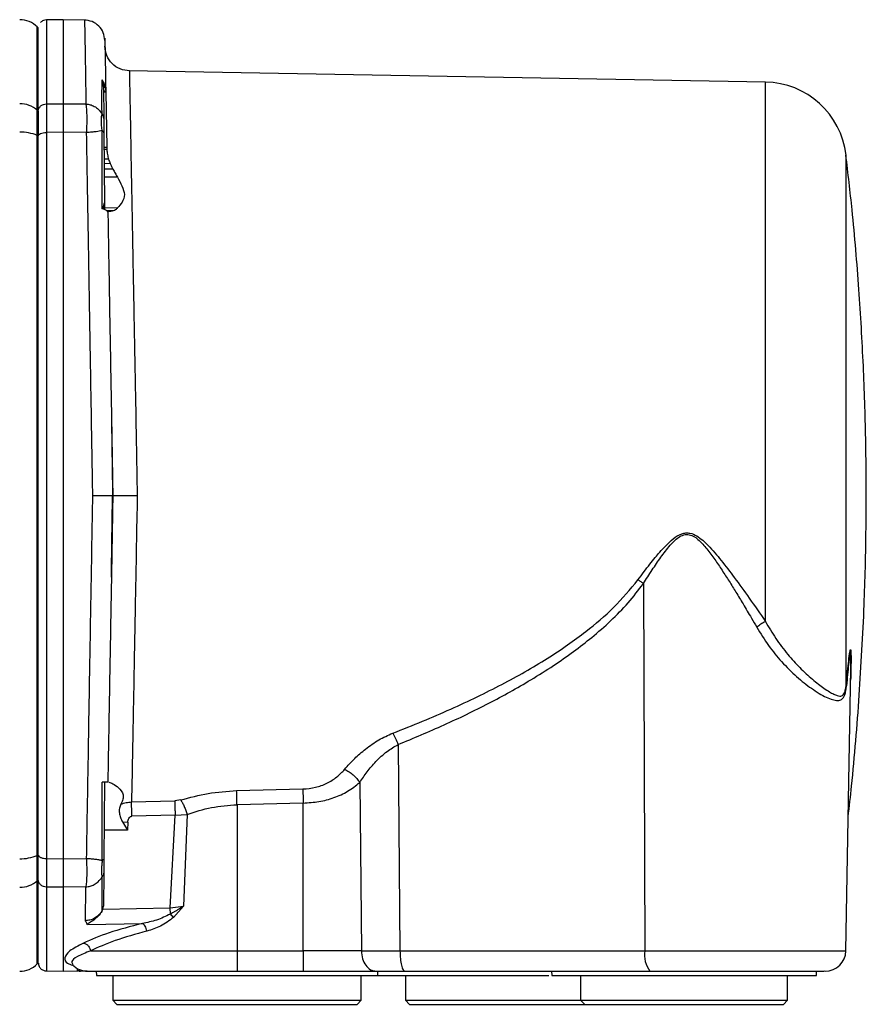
# Model space of a CAD drawing. Header units: millimetres. Extents: x 326 to 3842, y 152 to 2620.
# Tile 35 of 53: x 1740 to 1843, y 2276 to 2395. Entities that reach past the tile are written whole.
import ezdxf

# ---------------------------------------------------------------- set-up
doc = ezdxf.new("R2010")
doc.units = ezdxf.units.MM

msp = doc.modelspace()

# ---------------------------------------------------------------- linework, layer by layer
at = {"color": 7, "linetype": 'Continuous', "lineweight": 25}
for p, q in [((1742.61, 2394.43), (1742.49, 2394.56)), ((1742.61, 2384.38), (1742.61, 2394.43)), ((1745.61, 2395.43), (1743.58, 2395.4)), ((1748.2, 2395.39), (1745.61, 2395.43)), ((1745.61, 2395.43), (1745.61, 2385.28)), ((1830.42, 2387.9), (1753.55, 2389.24)), ((1750.39, 2387.92), (1750.31, 2388.16)), ((1750.31, 2388.15), (1750.45, 2387.94)), ((1750.31, 2388.15), (1750.45, 2387.89)), ((1750.45, 2387.89), (1750.39, 2387.92)), ((1750.45, 2387.94), (1750.47, 2387.9)), ((1750.47, 2387.82), (1750.45, 2387.89)), ((1750.47, 2387.9), (1750.7, 2387.29)), ((1750.47, 2387.9), (1750.47, 2387.82)), ((1750.47, 2387.82), (1750.48, 2387.35)), ((1750.48, 2387.35), (1750.51, 2383.51)), ((1750.48, 2387.29), (1750.7, 2387.29)), ((1750.7, 2387.29), (1750.76, 2386.79)), ((1750.76, 2386.79), (1750.48, 2386.79)), ((1750.76, 2386.66), (1750.48, 2386.66)), ((1750.76, 2386.79), (1750.76, 2386.66)), ((1750.76, 2386.66), (1750.88, 2380.03)), ((1743.59, 2385.26), (1745.61, 2385.28)), ((1745.61, 2385.28), (1748.37, 2385.25)), ((1742.49, 2381.45), (1742.49, 2384.49)), ((1742.61, 2384.38), (1742.49, 2384.49)), ((1742.61, 2384.38), (1742.61, 2381.4)), ((1742.49, 2294.42), (1742.49, 2381.45)), ((1742.61, 2381.4), (1742.49, 2381.45)), ((1742.61, 2294.47), (1742.61, 2381.4)), ((1745.61, 2381.84), (1743.59, 2381.81)), ((1745.61, 2381.84), (1745.61, 2294.03)), ((1748.41, 2381.8), (1745.61, 2381.84)), ((1748.41, 2381.8), (1748.43, 2381.8)), ((1750.34, 2372.59), (1750.31, 2382.03)), ((1750.53, 2381.75), (1750.6, 2373.31)), ((1750.54, 2380.02), (1750.88, 2380.03)), ((1750.89, 2379.76), (1750.54, 2379.76)), ((1751.1, 2378.56), (1750.55, 2378.56)), ((1751.29, 2378.04), (1750.56, 2378.03)), ((1751.62, 2377.37), (1750.56, 2377.36)), ((1752.16, 2376.42), (1750.57, 2376.41)), ((1750.49, 2372.86), (1750.6, 2373.31)), ((1750.6, 2373.31), (1750.61, 2372.67)), ((1750.34, 2372.59), (1750.49, 2372.86)), ((1750.57, 2372.66), (1750.34, 2372.59)), ((1750.59, 2372.5), (1750.34, 2372.59)), ((1750.49, 2372.86), (1750.57, 2372.66)), ((1750.61, 2372.67), (1750.57, 2372.66)), ((1750.59, 2372.5), (1750.57, 2372.66)), ((1752.19, 2372.68), (1750.61, 2372.67)), ((1751.66, 2372.33), (1750.9, 2372.33)), ((1751.16, 2372.26), (1750.98, 2372.25)), ((1751.06, 2372.25), (1750.98, 2372.25)), ((1751.01, 2372.2), (1751.01, 2372.19)), ((1751.01, 2372.19), (1751.01, 2372.19)), ((1815.69, 2327.28), (1815.88, 2282.89)), ((1840.15, 2282.89), (1840.75, 2317.03)), ((1786.07, 2307.83), (1786.29, 2282.89)), ((1750.61, 2303.28), (1750.53, 2294.09)), ((1781.43, 2303.24), (1781.64, 2282.89)), ((1766.56, 2302.26), (1774.56, 2302.46)), ((1753.87, 2300.89), (1759.09, 2301.01)), ((1759.82, 2301.13), (1759.09, 2301.01)), ((1774.61, 2300.76), (1766.61, 2300.56)), ((1766.61, 2300.56), (1766.61, 2282.89)), ((1774.61, 2282.89), (1774.61, 2300.76)), ((1759.13, 2299.3), (1753.92, 2299.17)), ((1758.55, 2288.09), (1759.13, 2299.3)), ((1759.13, 2299.3), (1760.59, 2299.38)), ((1760.59, 2299.38), (1760.13, 2288.3)), ((1752.78, 2298.47), (1753.4, 2297.48)), ((1752.78, 2298.47), (1753.42, 2298.46)), ((1753.42, 2298.46), (1753.4, 2297.48)), ((1753.4, 2297.48), (1750.56, 2297.48)), ((1742.61, 2294.47), (1742.49, 2294.42)), ((1742.49, 2291.38), (1742.49, 2294.42)), ((1742.61, 2291.48), (1742.61, 2294.47)), ((1743.59, 2294.06), (1745.61, 2294.03)), ((1745.61, 2294.03), (1748.41, 2294.07)), ((1748.43, 2294.07), (1748.41, 2294.07)), ((1750.51, 2292.34), (1750.48, 2288.29)), ((1742.49, 2291.38), (1742.61, 2291.48)), ((1742.61, 2281.43), (1742.61, 2291.48)), ((1750.3, 2291.8), (1750.29, 2287.67)), ((1745.61, 2290.59), (1743.59, 2290.61)), ((1748.37, 2290.62), (1745.61, 2290.59)), ((1745.61, 2290.59), (1745.61, 2280.43)), ((1748.3, 2286.54), (1748.37, 2290.62)), ((1750.29, 2287.67), (1750.42, 2287.94)), ((1750.29, 2287.67), (1750.29, 2287.67)), ((1750.42, 2287.94), (1750.48, 2288.29)), ((1750.42, 2287.94), (1758.55, 2288.09)), ((1758.55, 2288.09), (1760.13, 2288.3)), ((1758.56, 2287.33), (1758.55, 2288.09)), ((1760.13, 2288.3), (1758.94, 2286.93)), ((1748.54, 2286.09), (1755.18, 2286.21)), ((1748.92, 2282.89), (1766.61, 2282.89)), ((1766.61, 2282.89), (1774.61, 2282.89)), ((1766.61, 2282.89), (1766.61, 2280.43)), ((1781.64, 2282.89), (1774.61, 2282.89)), ((1774.61, 2282.89), (1774.61, 2280.43)), ((1786.29, 2282.89), (1815.88, 2282.89)), ((1742.49, 2281.31), (1742.61, 2281.43)), ((1746.82, 2281.25), (1746.83, 2281.23)), ((1743.58, 2280.47), (1745.61, 2280.43)), ((1745.61, 2280.43), (1747.41, 2280.47)), ((1747.36, 2280.47), (1747.34, 2280.47)), ((1747.49, 2280.46), (1747.36, 2280.47)), ((1747.54, 2280.45), (1747.49, 2280.46)), ((1747.54, 2280.45), (1747.71, 2280.44)), ((1748.52, 2280.44), (1747.71, 2280.44)), ((1749.61, 2280.44), (1749.62, 2279.93)), ((1766.61, 2280.43), (1774.61, 2280.43)), ((1783.6, 2279.93), (1783.61, 2280.44)), ((1786.89, 2280.43), (1816.48, 2280.43)), ((1804.61, 2280.43), (1804.62, 2279.93)), ((1836.6, 2279.93), (1836.61, 2280.44)), ((1751.61, 2279.93), (1751.61, 2276.93)), ((1781.61, 2276.93), (1781.61, 2279.93)), ((1786.96, 2279.93), (1786.96, 2276.93)), ((1808.11, 2279.93), (1808.11, 2276.93)), ((1833.11, 2276.93), (1833.11, 2279.93)), ((1751.61, 2276.93), (1752.11, 2276.43)), ((1751.61, 2276.93), (1781.61, 2276.93)), ((1781.11, 2276.43), (1781.61, 2276.93)), ((1786.96, 2276.93), (1787.46, 2276.43)), ((1786.96, 2276.93), (1805.53, 2276.93)), ((1805.53, 2276.93), (1808.11, 2276.93)), ((1808.11, 2276.93), (1808.61, 2276.43)), ((1808.11, 2276.93), (1833.11, 2276.93)), ((1832.61, 2276.43), (1833.11, 2276.93)), ((1752.11, 2276.43), (1766.15, 2276.43)), ((1766.15, 2276.43), (1781.11, 2276.43)), ((1787.46, 2276.43), (1805.55, 2276.43)), ((1805.55, 2276.43), (1808.61, 2276.43)), ((1808.61, 2276.43), (1820.25, 2276.43)), ((1820.25, 2276.43), (1832.61, 2276.43))]:
    msp.add_line(p, q, dxfattribs=at)
at = {"color": 8, "linetype": 'Continuous', "lineweight": 25}
for p, q in [((1742.49, 2384.49), (1742.49, 2394.56)), ((1830.42, 2322.71), (1830.42, 2387.9)), ((1742.49, 2281.31), (1742.49, 2291.38)), ((1815.88, 2282.89), (1840.15, 2282.89)), ((1747.34, 2280.47), (1747.34, 2280.75)), ((1747.54, 2280.65), (1747.54, 2280.45))]:
    msp.add_line(p, q, dxfattribs=at)
at = {"color": 7, "linetype": 'Continuous', "lineweight": 25}
for centre, radius, start, end in [((1740.36, 2392.43), 3, 45, 90), ((1830.25, 2377.9), 10, 6.7307, 89), ((1740.39, 2382.1), 3.18, 48.7224, 90.4512), ((1740.47, 2376.39), 5.45, 68.2867, 91.1006), ((1740.47, 2299.48), 5.45, 268.8995, 291.7136), ((1740.39, 2293.76), 3.18, 269.5499, 311.2768), ((1818.86, 2282.32), 3.03, 169.1891, 218.4807), ((1837.65, 2282.93), 2.5, 270, 359), ((1740.36, 2283.43), 3, 270, 315), ((1748.56, 2282.93), 2.5, 223.7552, 270)]:
    msp.add_arc(centre, radius, start, end, dxfattribs=at)
for points, knots in [([(1743.59, 2395.4), (1743.46, 2395.38), (1743.27, 2395.36), (1743.04, 2395.23), (1742.94, 2395.14), (1742.89, 2395.09)], [0, 0, 0, 0, 0.480034, 0.73756, 1, 1, 1, 1]), ([(1750.65, 2392.91), (1750.61, 2393.23), (1750.53, 2393.88), (1749.96, 2394.7), (1749.14, 2395.27), (1748.49, 2395.35), (1748.17, 2395.39)], [0, 0, 0, 0, 0.249272, 0.499934, 0.7506, 1, 1, 1, 1]), ([(1748.2, 2395.39), (1748.2, 2395.27), (1748.2, 2395.03), (1748.24, 2393.04), (1748.29, 2389.95), (1748.34, 2386.82), (1748.37, 2385.25)], [0, 0, 0, 0, 0.246436, 0.495248, 0.746436, 1, 1, 1, 1]), ([(1750.65, 2393.19), (1750.65, 2393.2), (1750.64, 2393.26), (1750.65, 2392.8), (1750.66, 2392.5)], [0, 0, 0, 0, 0.331953, 1, 1, 1, 1]), ([(1750.66, 2392.5), (1750.66, 2392.16), (1750.68, 2391.47), (1750.71, 2389.56), (1750.74, 2387.72), (1750.76, 2386.79)], [0, 0, 0, 0, 0.333039, 0.666451, 1, 1, 1, 1]), ([(1753.61, 2389.24), (1753.23, 2389.29), (1752.46, 2389.39), (1751.48, 2390.08), (1750.8, 2391.06), (1750.71, 2391.83), (1750.66, 2392.22)], [0, 0, 0, 0, 0.249038, 0.499376, 0.749691, 1, 1, 1, 1]), ([(1753.61, 2389.24), (1753.61, 2389.16), (1753.61, 2389.01), (1753.64, 2387.73), (1753.67, 2385.84), (1753.72, 2383.49), (1753.76, 2381.32), (1753.79, 2379.35), (1753.82, 2377.76), (1753.85, 2376.04), (1753.89, 2374.3), (1753.92, 2372.53), (1753.95, 2370.75), (1753.99, 2368.84), (1754.02, 2366.82), (1754.06, 2364.68), (1754.11, 2362.42), (1754.15, 2360.04), (1754.2, 2357.26), (1754.27, 2353.81), (1754.35, 2349.39), (1754.45, 2344), (1754.52, 2340.05), (1754.56, 2337.93)], [0, 0, 0, 0, 0.079522, 0.160564, 0.243128, 0.306068, 0.369865, 0.402095, 0.43454, 0.467198, 0.500071, 0.528714, 0.558106, 0.588247, 0.619138, 0.650777, 0.683166, 0.716304, 0.750191, 0.796255, 0.853248, 0.921165, 1, 1, 1, 1]), ([(1750.31, 2384.05), (1750.3, 2384.81), (1750.29, 2385.58), (1750.3, 2386.35), (1750.3, 2386.69), (1750.31, 2387.33), (1750.31, 2387.85), (1750.31, 2388.15)], [0, 0, 0, 0, 0.499945, 0.507176, 0.570044, 0.749952, 1, 1, 1, 1]), ([(1750.48, 2387.35), (1750.47, 2387.44), (1750.46, 2387.61), (1750.43, 2387.79), (1750.4, 2387.88), (1750.4, 2387.91), (1750.39, 2387.92)], [0, 0, 0, 0, 0.499908, 0.842464, 0.944334, 1, 1, 1, 1]), ([(1750.45, 2387.94), (1750.45, 2387.93), (1750.45, 2387.91), (1750.45, 2387.9), (1750.45, 2387.89)], [0, 0, 0, 0, 0.5, 1, 1, 1, 1]), ([(1742.61, 2384.36), (1742.62, 2384.47), (1742.64, 2384.64), (1742.76, 2384.85), (1742.89, 2384.99), (1743.04, 2385.11), (1743.27, 2385.22), (1743.46, 2385.24), (1743.59, 2385.26)], [0, 0, 0, 0, 0.238722, 0.367263, 0.498654, 0.630219, 0.759332, 1, 1, 1, 1]), ([(1743.59, 2385.26), (1743.59, 2384.83), (1743.59, 2383.97), (1743.59, 2382.53), (1743.59, 2381.81)], [0, 0, 0, 0, 0.494943, 1, 1, 1, 1]), ([(1745.61, 2385.28), (1745.61, 2384.85), (1745.61, 2383.98), (1745.61, 2382.55), (1745.61, 2381.84)], [0, 0, 0, 0, 0.4999, 1, 1, 1, 1]), ([(1748.37, 2385.25), (1748.41, 2384.81), (1748.48, 2383.94), (1748.45, 2382.51), (1748.43, 2381.8)], [0, 0, 0, 0, 0.500017, 1, 1, 1, 1]), ([(1748.37, 2385.25), (1748.53, 2385.23), (1748.88, 2385.18), (1749.4, 2384.97), (1749.91, 2384.6), (1750.17, 2384.24), (1750.31, 2384.05)], [0, 0, 0, 0, 0.211734, 0.440119, 0.697673, 1, 1, 1, 1]), ([(1750.31, 2382.03), (1750.27, 2382.48), (1750.21, 2383.11), (1750.24, 2383.75), (1750.28, 2383.94), (1750.31, 2384.05)], [0, 0, 0, 0, 0.500038, 0.711744, 1, 1, 1, 1]), ([(1750.51, 2383.51), (1750.5, 2383.61), (1750.48, 2383.8), (1750.37, 2383.97), (1750.31, 2384.05)], [0, 0, 0, 0, 0.499413, 1, 1, 1, 1]), ([(1750.51, 2383.51), (1750.51, 2383.35), (1750.51, 2383.14), (1750.52, 2382.56), (1750.52, 2382.11), (1750.53, 2381.75)], [0, 0, 0, 0, 0.371352, 0.501515, 1, 1, 1, 1]), ([(1743.59, 2381.81), (1743.59, 2378.35), (1743.59, 2371.44), (1743.59, 2360.49), (1743.59, 2349.29), (1743.59, 2337.93), (1743.59, 2326.58), (1743.59, 2315.38), (1743.59, 2304.43), (1743.59, 2297.51), (1743.59, 2294.06)], [0, 0, 0, 0, 0.125, 0.25, 0.375, 0.5, 0.625, 0.75, 0.875, 1, 1, 1, 1]), ([(1748.41, 2381.8), (1748.44, 2379.67), (1748.52, 2375.26), (1748.64, 2368.12), (1748.75, 2361.51), (1748.85, 2355.81), (1748.92, 2351.43), (1748.99, 2347.45), (1749.05, 2343.89), (1749.1, 2340.77), (1749.14, 2338.83), (1749.15, 2337.93)], [0, 0, 0, 0, 0.15471, 0.32136, 0.499949, 0.607425, 0.705247, 0.793415, 0.871931, 0.940792, 1, 1, 1, 1]), ([(1750.31, 2382.03), (1750.09, 2381.98), (1749.74, 2381.9), (1749.05, 2381.84), (1748.64, 2381.81), (1748.43, 2381.8)], [0, 0, 0, 0, 0.461441, 0.724506, 1, 1, 1, 1]), ([(1750.53, 2381.75), (1750.52, 2381.8), (1750.49, 2381.9), (1750.37, 2381.99), (1750.31, 2382.03)], [0, 0, 0, 0, 0.499945, 1, 1, 1, 1]), ([(1750.88, 2380.03), (1750.88, 2379.98), (1750.88, 2379.89), (1750.88, 2379.81), (1750.89, 2379.76)], [0, 0, 0, 0, 0.500194, 1, 1, 1, 1]), ([(1750.89, 2379.76), (1750.9, 2379.55), (1750.94, 2379.15), (1751.05, 2378.75), (1751.1, 2378.56)], [0, 0, 0, 0, 0.51557, 1, 1, 1, 1]), ([(1841.77, 2313.78), (1841.99, 2317.42), (1842.3, 2322.56), (1842.54, 2330.23), (1842.63, 2336.93), (1842.57, 2345.05), (1842.29, 2353.74), (1841.75, 2362.95), (1841.05, 2371.46), (1840.41, 2376.86), (1840.15, 2379.08)], [0, 0, 0, 0, 0.16753, 0.236193, 0.351728, 0.474638, 0.608703, 0.750463, 0.897844, 1, 1, 1, 1]), ([(1840.18, 2315.05), (1840.18, 2316.63), (1840.18, 2319.79), (1840.18, 2324.97), (1840.18, 2330.35), (1840.18, 2335.89), (1840.18, 2341.45), (1840.18, 2346.96), (1840.18, 2352.3), (1840.18, 2357.37), (1840.18, 2362.1), (1840.18, 2366.38), (1840.18, 2370.15), (1840.18, 2373.33), (1840.18, 2375.87), (1840.18, 2377.7), (1840.18, 2378.86), (1840.18, 2379.01), (1840.18, 2379.08)], [0, 0, 0, 0, 0.0625, 0.125, 0.1875, 0.25, 0.3125, 0.375, 0.4375, 0.499999, 0.5625, 0.625, 0.6875, 0.749999, 0.8125, 0.875, 0.9375, 1, 1, 1, 1]), ([(1751.1, 2378.56), (1751.13, 2378.47), (1751.19, 2378.3), (1751.26, 2378.12), (1751.29, 2378.04)], [0, 0, 0, 0, 0.490261, 1, 1, 1, 1]), ([(1751.29, 2378.04), (1751.34, 2377.93), (1751.44, 2377.7), (1751.56, 2377.48), (1751.62, 2377.37)], [0, 0, 0, 0, 0.482768, 1, 1, 1, 1]), ([(1751.62, 2377.37), (1751.71, 2377.21), (1751.9, 2376.88), (1752.07, 2376.57), (1752.16, 2376.42)], [0, 0, 0, 0, 0.497207, 1, 1, 1, 1]), ([(1752.16, 2376.42), (1752.35, 2376.06), (1752.74, 2375.33), (1753.14, 2374.28), (1752.75, 2373.35), (1752.38, 2372.9), (1752.19, 2372.68)], [0, 0, 0, 0, 0.250009, 0.500034, 0.749986, 1, 1, 1, 1]), ([(1750.61, 2372.49), (1750.6, 2372.49), (1750.6, 2372.49), (1750.59, 2372.5), (1750.59, 2372.5)], [0, 0, 0, 0, 0.499829, 1, 1, 1, 1]), ([(1750.61, 2372.67), (1750.61, 2372.65), (1750.61, 2372.59), (1750.61, 2372.52), (1750.61, 2372.49)], [0, 0, 0, 0, 0.525552, 1, 1, 1, 1]), ([(1750.92, 2372.31), (1750.88, 2372.34), (1750.8, 2372.4), (1750.67, 2372.46), (1750.61, 2372.49)], [0, 0, 0, 0, 0.508551, 1, 1, 1, 1]), ([(1751.01, 2372.19), (1751.01, 2372.21), (1751, 2372.24), (1750.95, 2372.29), (1750.92, 2372.31)], [0, 0, 0, 0, 0.4997783, 1, 1, 1, 1]), ([(1751.02, 2372.23), (1751.02, 2372.22), (1751.01, 2372.21), (1751.01, 2372.2), (1751.01, 2372.2)], [0, 0, 0, 0, 0.499855, 1, 1, 1, 1]), ([(1751.01, 2372.19), (1751.06, 2369.56), (1751.15, 2364.28), (1751.29, 2356.11), (1751.39, 2350.57), (1751.44, 2347.8)], [0, 0, 0, 0, 0.3332546, 0.6666824, 1, 1, 1, 1]), ([(1751.16, 2372.25), (1751.12, 2372.25), (1751.05, 2372.26), (1751.03, 2372.24), (1751.02, 2372.23)], [0, 0, 0, 0, 0.486036, 1, 1, 1, 1]), ([(1751.25, 2372.25), (1751.23, 2372.25), (1751.2, 2372.25), (1751.17, 2372.25), (1751.16, 2372.25)], [0, 0, 0, 0, 0.499795, 1, 1, 1, 1]), ([(1751.66, 2372.33), (1751.58, 2372.31), (1751.42, 2372.27), (1751.31, 2372.26), (1751.25, 2372.25)], [0, 0, 0, 0, 0.522478, 1, 1, 1, 1]), ([(1752.19, 2372.68), (1752.11, 2372.6), (1751.94, 2372.44), (1751.76, 2372.37), (1751.66, 2372.33)], [0, 0, 0, 0, 0.504025, 1, 1, 1, 1]), ([(1751.44, 2347.8), (1751.44, 2347.31), (1751.46, 2346.11), (1751.49, 2344.1), (1751.52, 2341.96), (1751.55, 2339.87), (1751.57, 2338.59), (1751.58, 2337.93)], [0, 0, 0, 0, 0.151404, 0.367603, 0.612937, 0.800099, 1, 1, 1, 1]), ([(1751.44, 2347.8), (1751.47, 2346.17), (1751.52, 2342.9), (1751.58, 2339.59), (1751.61, 2337.93)], [0, 0, 0, 0, 0.499999, 1, 1, 1, 1]), ([(1749.15, 2337.93), (1749.09, 2334.06), (1748.95, 2326.37), (1748.76, 2315.09), (1748.58, 2304.24), (1748.46, 2297.44), (1748.41, 2294.07)], [0, 0, 0, 0, 0.255923, 0.507897, 0.755923, 1, 1, 1, 1]), ([(1749.15, 2337.93), (1749.4, 2337.93), (1749.92, 2337.93), (1750.67, 2337.93), (1751.18, 2337.93), (1751.47, 2337.93), (1751.54, 2337.93), (1751.58, 2337.93)], [0, 0, 0, 0, 0.21241, 0.45044, 0.712876, 0.853723, 1, 1, 1, 1]), ([(1751.44, 2328.07), (1751.45, 2328.54), (1751.46, 2329.73), (1751.49, 2331.81), (1751.52, 2334.12), (1751.55, 2336.21), (1751.57, 2337.42), (1751.58, 2337.93)], [0, 0, 0, 0, 0.145166, 0.366448, 0.633233, 0.845347, 1, 1, 1, 1]), ([(1751.61, 2337.93), (1751.58, 2336.28), (1751.52, 2332.97), (1751.47, 2329.7), (1751.44, 2328.07)], [0, 0, 0, 0, 0.500001, 1, 1, 1, 1]), ([(1751.61, 2337.93), (1751.65, 2337.93), (1751.74, 2337.93), (1752.42, 2337.93), (1753.4, 2337.93), (1754.17, 2337.93), (1754.56, 2337.93)], [0, 0, 0, 0, 0.2500725, 0.5006427, 0.7511992, 1, 1, 1, 1]), ([(1754.56, 2337.93), (1754.52, 2335.91), (1754.45, 2332.06), (1754.37, 2327.6), (1754.31, 2324.55), (1754.28, 2322.7), (1754.24, 2320.97), (1754.21, 2319.34), (1754.16, 2316.6), (1754.1, 2312.86), (1754.01, 2308.38), (1753.94, 2304.37), (1753.89, 2302.03), (1753.87, 2300.89)], [0, 0, 0, 0, 0.146757, 0.278966, 0.327791, 0.374286, 0.418448, 0.46028, 0.499779, 0.633607, 0.761588, 0.883719, 1, 1, 1, 1]), ([(1815.04, 2327.74), (1815.29, 2328.07), (1815.76, 2328.7), (1816.45, 2329.6), (1817.08, 2330.38), (1817.72, 2331.15), (1818.43, 2331.92), (1819.27, 2332.73), (1820.09, 2333.27), (1820.74, 2333.4), (1821.07, 2333.41), (1821.52, 2333.35), (1822.44, 2332.94), (1823.68, 2331.76), (1825.14, 2330.04), (1826.78, 2327.89), (1828.56, 2325.42), (1829.78, 2323.65), (1830.42, 2322.71)], [0, 0, 0, 0, 0.053584, 0.102954, 0.148133, 0.184803, 0.232874, 0.283515, 0.336425, 0.357553, 0.368, 0.378574, 0.417103, 0.494364, 0.599453, 0.712307, 0.848262, 1, 1, 1, 1]), ([(1815.69, 2327.28), (1816.04, 2327.83), (1816.73, 2328.9), (1817.78, 2330.47), (1818.81, 2331.81), (1819.72, 2332.77), (1820.44, 2333.16), (1820.9, 2333.23), (1821.35, 2333.2), (1821.89, 2332.96), (1822.41, 2332.52), (1822.9, 2332.02), (1823.54, 2331.26), (1824.32, 2330.2), (1825.2, 2328.89), (1826.05, 2327.57), (1826.89, 2326.21), (1827.79, 2324.73), (1828.62, 2323.31), (1829.17, 2322.37), (1829.38, 2322)], [0, 0, 0, 0, 0.087909, 0.170021, 0.251071, 0.312801, 0.342987, 0.357959, 0.372923, 0.402826, 0.434076, 0.462768, 0.496273, 0.566515, 0.637118, 0.70737, 0.776667, 0.851546, 0.941304, 1, 1, 1, 1]), ([(1751.44, 2328.07), (1751.39, 2325.25), (1751.29, 2319.63), (1751.15, 2311.32), (1751.05, 2305.96), (1751.01, 2303.28)], [0, 0, 0, 0, 0.332909, 0.666031, 1, 1, 1, 1]), ([(1785.42, 2309.2), (1786.62, 2309.68), (1788.98, 2310.61), (1792.38, 2312.08), (1795.58, 2313.56), (1798.56, 2315.06), (1801.39, 2316.6), (1804.03, 2318.19), (1806.5, 2319.81), (1809.21, 2321.81), (1812.19, 2324.31), (1814.09, 2326.6), (1815.04, 2327.74)], [0, 0, 0, 0, 0.110542, 0.215739, 0.315647, 0.410333, 0.499876, 0.589155, 0.672428, 0.749852, 0.875033, 1, 1, 1, 1]), ([(1815.04, 2327.74), (1815.15, 2327.67), (1815.37, 2327.52), (1815.58, 2327.36), (1815.69, 2327.28)], [0, 0, 0, 0, 0.500015, 1, 1, 1, 1]), ([(1786.07, 2307.83), (1787.93, 2308.61), (1791.63, 2310.15), (1796.99, 2312.75), (1801.38, 2315.18), (1804.77, 2317.31), (1807.23, 2319.02), (1809.54, 2320.81), (1811.76, 2322.76), (1813.88, 2324.9), (1815.09, 2326.49), (1815.69, 2327.28)], [0, 0, 0, 0, 0.16933, 0.336919, 0.499802, 0.589871, 0.672474, 0.749766, 0.834022, 0.918362, 1, 1, 1, 1]), ([(1830.42, 2322.71), (1830.24, 2322.6), (1829.87, 2322.38), (1829.55, 2322.12), (1829.38, 2322)], [0, 0, 0, 0, 0.50001, 1, 1, 1, 1]), ([(1829.38, 2322), (1829.85, 2321.24), (1830.77, 2319.75), (1832.43, 2317.74), (1834.2, 2315.98), (1835.74, 2314.77), (1836.93, 2313.99), (1837.79, 2313.53), (1838.54, 2313.24), (1839.15, 2313.13), (1839.58, 2313.21), (1839.85, 2313.48), (1840.02, 2313.84), (1840.15, 2314.32), (1840.2, 2314.74), (1840.22, 2314.93)], [0, 0, 0, 0, 0.125701, 0.24941, 0.385003, 0.520001, 0.59497, 0.670769, 0.744326, 0.810541, 0.873657, 0.907697, 0.938115, 0.971004, 1, 1, 1, 1]), ([(1830.42, 2322.71), (1830.83, 2322.02), (1831.67, 2320.59), (1833.09, 2318.72), (1834.61, 2317.06), (1835.86, 2315.91), (1836.83, 2315.13), (1837.52, 2314.62), (1838.14, 2314.21), (1838.67, 2313.92), (1839.08, 2313.75), (1839.39, 2313.68), (1839.63, 2313.7), (1839.83, 2313.81), (1839.99, 2314.07), (1840.11, 2314.47), (1840.16, 2314.86), (1840.18, 2315.05)], [0, 0, 0, 0, 0.122278, 0.250244, 0.370952, 0.501872, 0.565354, 0.628259, 0.69642, 0.754657, 0.805068, 0.846713, 0.879941, 0.912727, 0.940719, 0.970988, 1, 1, 1, 1]), ([(1840.75, 2317.03), (1840.75, 2317.34), (1840.76, 2317.96), (1840.76, 2318.69), (1840.74, 2319.09), (1840.72, 2319.21), (1840.69, 2319.22), (1840.67, 2319.15), (1840.63, 2318.97), (1840.56, 2318.45), (1840.47, 2317.51), (1840.35, 2316.25), (1840.27, 2315.38), (1840.22, 2314.93)], [0, 0, 0, 0, 0.126013, 0.250981, 0.313526, 0.342607, 0.372187, 0.402421, 0.433214, 0.495782, 0.659132, 0.823755, 1, 1, 1, 1]), ([(1840.76, 2317.34), (1840.76, 2317.26), (1840.76, 2316.94), (1840.74, 2316.39), (1840.73, 2315.89), (1840.72, 2315.63), (1840.72, 2315.6)], [0, 0, 0, 0, 0.152408, 0.554947, 0.947152, 1, 1, 1, 1]), ([(1840.18, 2315.05), (1840.18, 2315.03), (1840.19, 2314.99), (1840.21, 2314.95), (1840.22, 2314.93)], [0, 0, 0, 0, 0.499953, 1, 1, 1, 1]), ([(1840.43, 2299.1), (1840.57, 2300.34), (1841.12, 2305.22), (1841.49, 2310.12), (1841.77, 2313.78)], [0, 0, 0, 0, 0.2536586, 1, 1, 1, 1]), ([(1779.61, 2304.83), (1780, 2305.27), (1780.76, 2306.13), (1782.15, 2307.33), (1783.66, 2308.42), (1784.85, 2308.95), (1785.42, 2309.2)], [0, 0, 0, 0, 0.257487, 0.499458, 0.76097, 1, 1, 1, 1]), ([(1785.42, 2309.2), (1785.53, 2309), (1785.76, 2308.58), (1785.96, 2308.08), (1786.07, 2307.83)], [0, 0, 0, 0, 0.500176, 1, 1, 1, 1]), ([(1781.43, 2303.24), (1781.72, 2303.68), (1782.3, 2304.55), (1783.4, 2305.82), (1784.61, 2306.98), (1785.61, 2307.57), (1786.07, 2307.83)], [0, 0, 0, 0, 0.249266, 0.49926, 0.772756, 1, 1, 1, 1]), ([(1774.56, 2302.46), (1775.08, 2302.5), (1776.1, 2302.59), (1777.5, 2303.13), (1778.7, 2303.87), (1779.3, 2304.51), (1779.61, 2304.83)], [0, 0, 0, 0, 0.249372, 0.498749, 0.749307, 1, 1, 1, 1]), ([(1779.61, 2304.83), (1779.79, 2304.74), (1780.14, 2304.55), (1780.65, 2304.16), (1781.1, 2303.72), (1781.32, 2303.4), (1781.43, 2303.24)], [0, 0, 0, 0, 0.249761, 0.500723, 0.75027, 1, 1, 1, 1]), ([(1750.33, 2293.81), (1750.32, 2294.74), (1750.32, 2296.21), (1750.32, 2297.86), (1750.32, 2298.63), (1750.33, 2300.3), (1750.33, 2301.83), (1750.34, 2303.28)], [0, 0, 0, 0, 0.304529, 0.474561, 0.524084, 0.54993, 1, 1, 1, 1]), ([(1751.01, 2303.28), (1750.98, 2303.28), (1750.92, 2303.28), (1750.53, 2303.28), (1750.34, 2303.28)], [0, 0, 0, 0, 0.500051, 1, 1, 1, 1]), ([(1751.13, 2303.28), (1751.28, 2303.24), (1751.59, 2303.16), (1752.3, 2302.64), (1752.89, 2301.97), (1752.87, 2301.22), (1752.68, 2300.83), (1752.58, 2300.63)], [0, 0, 0, 0, 0.250185, 0.500828, 0.750456, 0.874621, 1, 1, 1, 1]), ([(1774.61, 2300.76), (1775.24, 2300.8), (1776.54, 2300.88), (1778.37, 2301.39), (1780.07, 2302.15), (1780.97, 2302.87), (1781.43, 2303.24)], [0, 0, 0, 0, 0.236127, 0.4783, 0.731478, 1, 1, 1, 1]), ([(1759.82, 2301.13), (1760.91, 2301.43), (1763.09, 2302.03), (1765.4, 2302.18), (1766.56, 2302.26)], [0, 0, 0, 0, 0.500307, 1, 1, 1, 1]), ([(1766.61, 2300.56), (1766.6, 2300.72), (1766.59, 2301.03), (1766.58, 2301.48), (1766.57, 2301.9), (1766.57, 2302.14), (1766.56, 2302.26)], [0, 0, 0, 0, 0.25, 0.500008, 0.75001, 1, 1, 1, 1]), ([(1774.56, 2302.46), (1774.57, 2302.34), (1774.57, 2302.1), (1774.58, 2301.68), (1774.59, 2301.23), (1774.6, 2300.92), (1774.61, 2300.76)], [0, 0, 0, 0, 0.249994, 0.499992, 0.750003, 1, 1, 1, 1]), ([(1752.58, 2300.63), (1752.51, 2300.47), (1752.38, 2300.14), (1752.38, 2299.57), (1752.5, 2299), (1752.69, 2298.65), (1752.78, 2298.47)], [0, 0, 0, 0, 0.249193, 0.501189, 0.751583, 1, 1, 1, 1]), ([(1752.58, 2300.63), (1752.78, 2300.7), (1753.2, 2300.85), (1753.65, 2300.87), (1753.87, 2300.89)], [0, 0, 0, 0, 0.499908, 1, 1, 1, 1]), ([(1753.92, 2299.17), (1753.91, 2299.33), (1753.91, 2299.65), (1753.89, 2300.11), (1753.88, 2300.53), (1753.88, 2300.77), (1753.87, 2300.89)], [0, 0, 0, 0, 0.249997, 0.5000083, 0.750003, 1, 1, 1, 1]), ([(1759.09, 2301.01), (1759.09, 2300.9), (1759.1, 2300.66), (1759.11, 2300.24), (1759.12, 2299.78), (1759.13, 2299.46), (1759.13, 2299.3)], [0, 0, 0, 0, 0.2500044, 0.4999951, 0.7500005, 1, 1, 1, 1]), ([(1759.82, 2301.13), (1759.89, 2301.02), (1760.03, 2300.78), (1760.24, 2300.35), (1760.43, 2299.88), (1760.54, 2299.55), (1760.59, 2299.38)], [0, 0, 0, 0, 0.249358, 0.500011, 0.750715, 1, 1, 1, 1]), ([(1760.59, 2299.38), (1761.56, 2299.7), (1763.48, 2300.32), (1765.57, 2300.48), (1766.61, 2300.56)], [0, 0, 0, 0, 0.501579, 1, 1, 1, 1]), ([(1753.42, 2298.46), (1753.43, 2298.55), (1753.44, 2298.7), (1753.53, 2298.92), (1753.66, 2299.07), (1753.8, 2299.15), (1753.88, 2299.16), (1753.92, 2299.17)], [0, 0, 0, 0, 0.2608395, 0.4939354, 0.7527799, 0.8824163, 1, 1, 1, 1]), ([(1743.59, 2294.06), (1743.59, 2293.33), (1743.59, 2291.9), (1743.59, 2291.04), (1743.59, 2290.61)], [0, 0, 0, 0, 0.505056, 1, 1, 1, 1]), ([(1745.61, 2294.03), (1745.61, 2293.32), (1745.61, 2291.89), (1745.61, 2291.02), (1745.61, 2290.59)], [0, 0, 0, 0, 0.499898, 1, 1, 1, 1]), ([(1748.43, 2294.07), (1748.45, 2293.35), (1748.48, 2291.92), (1748.4, 2291.06), (1748.37, 2290.62)], [0, 0, 0, 0, 0.499993, 1, 1, 1, 1]), ([(1748.43, 2294.07), (1748.63, 2294.06), (1749.01, 2294.04), (1749.54, 2293.98), (1749.99, 2293.9), (1750.22, 2293.84), (1750.33, 2293.81)], [0, 0, 0, 0, 0.253366, 0.493197, 0.746473, 1, 1, 1, 1]), ([(1750.32, 2293.81), (1750.32, 2293.8), (1750.32, 2293.74), (1750.3, 2293.48), (1750.27, 2293.22), (1750.25, 2293.02), (1750.25, 2292.99), (1750.25, 2292.98), (1750.25, 2292.98), (1750.25, 2292.98), (1750.25, 2292.98), (1750.24, 2292.95), (1750.25, 2292.81), (1750.22, 2292.52), (1750.24, 2292.27), (1750.26, 2292.08), (1750.29, 2291.95), (1750.29, 2291.86), (1750.3, 2291.8)], [0, 0, 0, 0, 0.007394, 0.068229, 0.278394, 0.311879, 0.316075, 0.316596, 0.31666, 0.316675, 0.317918, 0.321149, 0.351472, 0.495688, 0.709382, 0.760742, 0.854574, 1, 1, 1, 1]), ([(1750.53, 2294.09), (1750.52, 2294.04), (1750.5, 2293.95), (1750.39, 2293.86), (1750.32, 2293.81)], [0, 0, 0, 0, 0.470027, 1, 1, 1, 1]), ([(1750.53, 2294.09), (1750.52, 2293.72), (1750.52, 2292.99), (1750.51, 2292.56), (1750.51, 2292.34)], [0, 0, 0, 0, 0.500869, 1, 1, 1, 1]), ([(1750.51, 2292.34), (1750.5, 2292.24), (1750.48, 2292.04), (1750.36, 2291.88), (1750.3, 2291.8)], [0, 0, 0, 0, 0.50001, 1, 1, 1, 1]), ([(1743.59, 2290.61), (1743.46, 2290.63), (1743.27, 2290.65), (1743.04, 2290.76), (1742.89, 2290.88), (1742.76, 2291.02), (1742.64, 2291.23), (1742.62, 2291.4), (1742.61, 2291.51)], [0, 0, 0, 0, 0.240668, 0.369776, 0.501347, 0.63273, 0.761274, 1, 1, 1, 1]), ([(1748.37, 2290.62), (1748.53, 2290.64), (1748.88, 2290.68), (1749.39, 2290.89), (1749.9, 2291.25), (1750.16, 2291.61), (1750.3, 2291.8)], [0, 0, 0, 0, 0.2120611, 0.4408315, 0.69859, 1, 1, 1, 1]), ([(1743.59, 2290.61), (1743.59, 2289.06), (1743.59, 2285.96), (1743.59, 2282.86), (1743.59, 2280.84), (1743.59, 2280.59), (1743.59, 2280.47)], [0, 0, 0, 0, 0.25, 0.5, 0.75, 1, 1, 1, 1]), ([(1750.29, 2287.67), (1750.16, 2287.5), (1749.9, 2287.18), (1749.4, 2286.82), (1748.86, 2286.58), (1748.48, 2286.56), (1748.3, 2286.54)], [0, 0, 0, 0, 0.265322, 0.51757, 0.773855, 1, 1, 1, 1]), ([(1750.29, 2287.67), (1750.14, 2287.47), (1749.84, 2287.06), (1749.33, 2286.6), (1748.9, 2286.34), (1748.63, 2286.18), (1748.57, 2286.12), (1748.54, 2286.09)], [0, 0, 0, 0, 0.276504, 0.558115, 0.813709, 0.904674, 1, 1, 1, 1]), ([(1758.56, 2287.33), (1758.01, 2287.07), (1756.91, 2286.54), (1755.76, 2286.32), (1755.18, 2286.21)], [0, 0, 0, 0, 0.500008, 1, 1, 1, 1]), ([(1760.13, 2288.3), (1760, 2288.21), (1759.87, 2288.12), (1759.71, 2288.01), (1759.58, 2287.93), (1759.45, 2287.85), (1759.35, 2287.78), (1759.31, 2287.76), (1759.18, 2287.68), (1758.97, 2287.56), (1758.76, 2287.44), (1758.62, 2287.36), (1758.58, 2287.34), (1758.56, 2287.33)], [0, 0, 0, 0, 0.249836, 0.258102, 0.322302, 0.500007, 0.50249, 0.520468, 0.568956, 0.750066, 0.918524, 0.970139, 1, 1, 1, 1]), ([(1758.94, 2286.93), (1758.88, 2287), (1758.76, 2287.14), (1758.63, 2287.27), (1758.56, 2287.33)], [0, 0, 0, 0, 0.500008, 1, 1, 1, 1]), ([(1755.18, 2286.21), (1753.77, 2285.84), (1750.94, 2285.09), (1749.01, 2284.26), (1748.05, 2283.84)], [0, 0, 0, 0, 0.499977, 1, 1, 1, 1]), ([(1748.54, 2286.09), (1748.5, 2286.16), (1748.45, 2286.28), (1748.37, 2286.4), (1748.34, 2286.46), (1748.32, 2286.49), (1748.3, 2286.51), (1748.28, 2286.52), (1748.28, 2286.53), (1748.29, 2286.54), (1748.29, 2286.54), (1748.3, 2286.54)], [0, 0, 0, 0, 0.497193, 0.747845, 0.827721, 0.870019, 0.937892, 0.955103, 0.973129, 0.987126, 1, 1, 1, 1]), ([(1755.73, 2285.28), (1755.7, 2285.39), (1755.66, 2285.6), (1755.52, 2285.88), (1755.36, 2286.1), (1755.24, 2286.17), (1755.18, 2286.21)], [0, 0, 0, 0, 0.248689, 0.5, 0.751329, 1, 1, 1, 1]), ([(1758.94, 2286.93), (1758.43, 2286.55), (1757.41, 2285.78), (1756.29, 2285.45), (1755.73, 2285.28)], [0, 0, 0, 0, 0.499361, 1, 1, 1, 1]), ([(1755.73, 2285.28), (1754.38, 2284.91), (1751.68, 2284.16), (1749.84, 2283.31), (1748.92, 2282.89)], [0, 0, 0, 0, 0.499327, 1, 1, 1, 1]), ([(1748.05, 2283.84), (1748.16, 2283.81), (1748.4, 2283.75), (1748.67, 2283.5), (1748.86, 2283.2), (1748.9, 2282.99), (1748.92, 2282.89)], [0, 0, 0, 0, 0.278287, 0.559723, 0.781373, 1, 1, 1, 1]), ([(1781.64, 2282.89), (1782.33, 2282.89), (1783.7, 2282.89), (1785.43, 2282.89), (1786.29, 2282.89)], [0, 0, 0, 0, 0.500014, 1, 1, 1, 1]), ([(1781.64, 2282.89), (1781.67, 2282.57), (1781.73, 2281.92), (1782.14, 2281.11), (1782.72, 2280.54), (1783.18, 2280.47), (1783.41, 2280.43)], [0, 0, 0, 0, 0.249997, 0.499993, 0.749998, 1, 1, 1, 1]), ([(1786.29, 2282.89), (1786.3, 2282.57), (1786.32, 2281.92), (1786.46, 2281.11), (1786.66, 2280.54), (1786.82, 2280.47), (1786.89, 2280.43)], [0, 0, 0, 0, 0.25, 0.499997, 0.749997, 1, 1, 1, 1]), ([(1742.62, 2281.41), (1742.63, 2281.31), (1742.65, 2281.14), (1742.76, 2280.92), (1742.89, 2280.76), (1743.04, 2280.63), (1743.27, 2280.51), (1743.46, 2280.48), (1743.59, 2280.47)], [0, 0, 0, 0, 0.209962, 0.343354, 0.479701, 0.616265, 0.750253, 1, 1, 1, 1]), ([(1748.57, 2280.43), (1748.61, 2280.43), (1748.71, 2280.43), (1749.31, 2280.43), (1750.22, 2280.43), (1751.47, 2280.43), (1753.02, 2280.43), (1754.85, 2280.43), (1756.9, 2280.43), (1759.16, 2280.43), (1761.55, 2280.43), (1764.06, 2280.43), (1765.76, 2280.43), (1766.61, 2280.43)], [0, 0, 0, 0, 0.090907, 0.181818, 0.272727, 0.363635, 0.454545, 0.545454, 0.636364, 0.727273, 0.818181, 0.909092, 1, 1, 1, 1]), ([(1774.61, 2280.43), (1775.42, 2280.43), (1777.05, 2280.43), (1779.4, 2280.43), (1781.58, 2280.43), (1782.8, 2280.43), (1783.41, 2280.43)], [0, 0, 0, 0, 0.25, 0.5, 0.749999, 1, 1, 1, 1]), ([(1783.41, 2280.43), (1783.92, 2280.43), (1784.95, 2280.43), (1786.25, 2280.43), (1786.89, 2280.43)], [0, 0, 0, 0, 0.49997, 1, 1, 1, 1]), ([(1816.48, 2280.43), (1817.85, 2280.43), (1820.58, 2280.43), (1824.74, 2280.43), (1828.65, 2280.43), (1832.08, 2280.43), (1834.84, 2280.43), (1836.71, 2280.43), (1837.64, 2280.43), (1837.55, 2280.43), (1837.52, 2280.43)], [0, 0, 0, 0, 0.1341304, 0.26826, 0.4023904, 0.536521, 0.6706506, 0.8047797, 0.93891, 1, 1, 1, 1]), ([(1749.62, 2279.93), (1749.68, 2279.93), (1749.8, 2279.93), (1750.82, 2279.93), (1752.39, 2279.93), (1754.51, 2279.93), (1757.11, 2279.93), (1760.06, 2279.93), (1763.27, 2279.93), (1765.49, 2279.93), (1766.61, 2279.93)], [0, 0, 0, 0, 0.1250007, 0.2500019, 0.375001, 0.5000015, 0.6250006, 0.7500002, 0.8750003, 1, 1, 1, 1]), ([(1766.61, 2279.93), (1767.72, 2279.93), (1769.94, 2279.93), (1773.15, 2279.93), (1776.11, 2279.93), (1778.7, 2279.93), (1780.83, 2279.93), (1782.4, 2279.93), (1783.41, 2279.93), (1783.53, 2279.93), (1783.6, 2279.93)], [0, 0, 0, 0, 0.1250007, 0.2500007, 0.3750002, 0.4999992, 0.6249989, 0.7499984, 0.8749994, 1, 1, 1, 1]), ([(1782.62, 2279.93), (1782.7, 2279.93), (1782.88, 2279.93), (1784.27, 2279.93), (1786.45, 2279.93), (1789.39, 2279.93), (1792.97, 2279.93), (1797.06, 2279.93), (1800.89, 2279.93), (1803.35, 2279.93), (1804.27, 2279.93)], [0, 0, 0, 0, 0.1316086, 0.2632185, 0.3948286, 0.5264377, 0.658048, 0.7896577, 0.9212673, 1, 1, 1, 1]), ([(1804.62, 2279.93), (1804.67, 2279.93), (1804.79, 2279.93), (1805.74, 2279.93), (1807.22, 2279.93), (1809.23, 2279.93), (1811.66, 2279.93), (1814.45, 2279.93), (1817.47, 2279.93), (1819.56, 2279.93), (1820.61, 2279.93)], [0, 0, 0, 0, 0.125001, 0.250001, 0.374999, 0.500001, 0.625, 0.750001, 0.875001, 1, 1, 1, 1]), ([(1820.61, 2279.93), (1821.65, 2279.93), (1823.75, 2279.93), (1826.77, 2279.93), (1829.55, 2279.93), (1831.99, 2279.93), (1833.99, 2279.93), (1835.47, 2279.93), (1836.42, 2279.93), (1836.54, 2279.93), (1836.6, 2279.93)], [0, 0, 0, 0, 0.1250009, 0.2500003, 0.3750015, 0.5000001, 0.6250006, 0.7499997, 0.8749991, 1, 1, 1, 1])]:
    msp.add_open_spline(points, degree=3, knots=knots, dxfattribs=at)
at = {"color": 8, "linetype": 'Continuous', "lineweight": 25}
for points, knots in [([(1743.59, 2395.4), (1743.59, 2395.28), (1743.59, 2395.03), (1743.59, 2393.01), (1743.59, 2389.91), (1743.59, 2386.81), (1743.59, 2385.26)], [0, 0, 0, 0, 0.25, 0.5, 0.75, 1, 1, 1, 1]), ([(1742.65, 2381.46), (1742.66, 2381.49), (1742.69, 2381.57), (1742.88, 2381.68), (1743.2, 2381.79), (1743.46, 2381.8), (1743.59, 2381.81)], [0, 0, 0, 0, 0.123363, 0.416931, 0.710533, 1, 1, 1, 1]), ([(1840.18, 2315.05), (1840.22, 2315.49), (1840.32, 2316.37), (1840.45, 2317.64), (1840.56, 2318.6), (1840.64, 2319.11), (1840.68, 2319.26), (1840.7, 2319.31), (1840.72, 2319.29), (1840.74, 2319.2), (1840.75, 2319.05), (1840.77, 2318.75), (1840.77, 2318.38), (1840.77, 2317.98), (1840.77, 2317.8), (1840.77, 2317.65), (1840.76, 2317.52), (1840.76, 2317.41), (1840.76, 2317.34)], [0, 0, 0, 0, 0.17243, 0.345948, 0.517064, 0.583887, 0.61551, 0.646867, 0.679166, 0.712039, 0.741522, 0.776881, 0.875202, 0.908371, 0.948909, 0.95165, 0.973702, 1, 1, 1, 1]), ([(1742.65, 2294.41), (1742.65, 2294.38), (1742.67, 2294.33), (1742.76, 2294.26), (1742.89, 2294.19), (1743.05, 2294.13), (1743.27, 2294.08), (1743.46, 2294.07), (1743.59, 2294.06)], [0, 0, 0, 0, 0.1177772, 0.2672356, 0.4197999, 0.5723669, 0.7218504, 1, 1, 1, 1]), ([(1748.05, 2283.84), (1747.44, 2283.51), (1746.22, 2282.87), (1745.69, 2282.03), (1745.87, 2281.46), (1746.54, 2281.24), (1746.76, 2281.17)], [0, 0, 0, 0, 0.286909, 0.572069, 0.855451, 1, 1, 1, 1]), ([(1748.92, 2282.89), (1748.34, 2282.66), (1747.18, 2282.19), (1746.52, 2281.62), (1746.73, 2281.36), (1746.82, 2281.25)], [0, 0, 0, 0, 0.364416, 0.728576, 1, 1, 1, 1])]:
    msp.add_open_spline(points, degree=3, knots=knots, dxfattribs=at)

doc.saveas('drawing.dxf')
